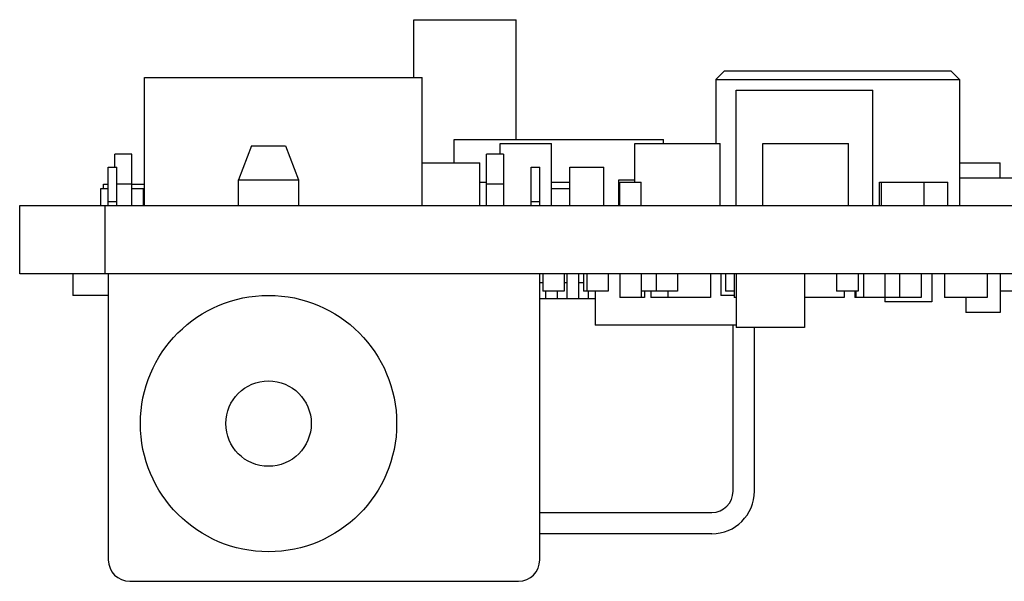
# Model space of a CAD drawing. Header units: millimetres. Extents: x 440 to 595, y -43 to 361.
# Tile 1 of 47: x 458 to 481, y -35 to -21. Entities that reach past the tile are written whole.
import ezdxf

# ---------------------------------------------------------------- set-up
doc = ezdxf.new("R2010")
doc.units = ezdxf.units.MM
doc.header["$LTSCALE"] = 16.335
doc.layers.get('0').update_dxf_attribs({"linetype": 'CONTINUOUS'})

msp = doc.modelspace()

# ---------------------------------------------------------------- linework, layer by layer
at = {"linetype": 'Continuous'}
for p, q in [((467.1466, -22.7172), (467.1466, -21.3672)), ((467.1466, -21.3672), (469.5466, -21.3672)), ((469.5466, -24.1672), (469.5466, -21.3672)), ((474.4216, -22.5672), (474.2216, -22.7672)), ((474.4216, -22.5672), (479.7216, -22.5672)), ((479.7216, -22.5672), (479.9216, -22.7672)), ((460.8466, -25.7172), (460.8466, -22.7172)), ((460.8466, -22.7172), (467.3466, -22.7172)), ((467.3466, -25.7172), (467.3466, -22.7172)), ((474.2216, -22.7672), (474.2216, -24.2672)), ((474.2216, -22.7672), (479.9216, -22.7672)), ((479.9216, -22.7672), (479.9216, -25.7172)), ((474.6966, -25.7172), (474.6966, -23.0172)), ((474.6966, -23.0172), (477.8966, -23.0172)), ((477.8966, -25.7172), (477.8966, -23.0172)), ((468.0966, -24.7172), (468.0966, -24.1672)), ((468.0966, -24.1672), (472.9966, -24.1672)), ((472.9966, -24.2672), (472.9966, -24.1672)), ((463.3466, -24.3172), (463.0466, -25.1172)), ((463.3466, -24.3172), (464.1466, -24.3172)), ((464.1466, -24.3172), (464.4466, -25.1172)), ((469.1716, -24.5172), (469.1716, -24.2672)), ((469.1716, -24.2672), (470.3716, -24.2672)), ((470.3716, -25.7172), (470.3716, -24.2672)), ((472.3216, -25.1672), (472.3216, -24.2672)), ((472.3216, -24.2672), (474.3216, -24.2672)), ((474.3216, -25.7172), (474.3216, -24.2672)), ((475.3216, -25.7172), (475.3216, -24.2672)), ((475.3216, -24.2672), (477.3216, -24.2672)), ((477.3216, -25.7172), (477.3216, -24.2672)), ((460.1466, -24.8172), (460.1466, -24.5172)), ((460.5466, -24.5172), (460.1466, -24.5172)), ((460.5466, -25.7172), (460.5466, -24.5172)), ((468.8466, -25.7172), (468.8466, -24.5172)), ((469.2466, -24.5172), (468.8466, -24.5172)), ((469.2466, -24.5172), (469.2466, -25.7172)), ((459.9966, -25.7172), (459.9966, -24.8172)), ((459.9966, -24.8172), (460.1966, -24.8172)), ((460.1966, -25.7172), (460.1966, -24.8172)), ((467.3466, -24.7172), (468.6966, -24.7172)), ((468.6966, -25.7172), (468.6966, -24.7172)), ((469.8966, -25.7172), (469.8966, -24.8172)), ((469.8966, -24.8172), (470.0966, -24.8172)), ((470.0966, -25.7172), (470.0966, -24.8172)), ((470.7966, -25.7172), (470.7966, -24.8172)), ((470.7966, -24.8172), (471.5966, -24.8172)), ((471.5966, -25.7172), (471.5966, -24.8172)), ((479.9216, -24.7172), (480.8716, -24.7172)), ((480.8716, -25.0672), (480.8716, -24.7172)), ((463.0466, -25.7172), (463.0466, -25.1172)), ((463.0466, -25.1172), (464.4466, -25.1172)), ((464.4466, -25.1172), (464.4466, -25.7172)), ((471.9466, -25.7172), (471.9466, -25.1172)), ((471.9466, -25.1172), (472.3216, -25.1172)), ((479.9216, -25.0672), (481.5966, -25.0672)), ((459.8216, -25.7172), (459.8216, -25.3172)), ((459.8216, -25.3172), (459.9966, -25.3172)), ((459.8816, -25.3172), (459.8816, -25.2172)), ((459.8816, -25.2172), (459.9966, -25.2172)), ((460.5466, -25.2172), (460.1966, -25.2172)), ((460.5466, -25.2172), (460.8466, -25.2172)), ((460.5466, -25.3172), (460.8216, -25.3172)), ((460.8216, -25.7172), (460.8216, -25.3172)), ((468.6966, -25.1672), (468.8466, -25.1672)), ((469.2466, -25.2172), (468.8466, -25.2172)), ((470.3716, -25.1672), (470.7966, -25.1672)), ((470.3716, -25.3172), (470.7966, -25.3172)), ((471.9716, -25.7172), (471.9716, -25.1672)), ((471.9716, -25.1672), (472.4716, -25.1672)), ((472.4716, -25.7172), (472.4716, -25.1672)), ((478.0466, -25.7172), (478.0466, -25.1672)), ((478.0466, -25.1672), (478.0966, -25.1672)), ((478.0966, -25.7172), (478.0966, -25.1672)), ((478.0966, -25.1672), (479.0966, -25.1672)), ((479.0966, -25.7172), (479.0966, -25.1672)), ((479.0966, -25.1672), (479.6466, -25.1672)), ((479.6466, -25.7172), (479.6466, -25.1672)), ((457.9216, -27.3172), (457.9216, -25.7172)), ((457.9216, -25.7172), (577.9216, -25.7172)), ((459.9216, -27.3172), (459.9216, -25.7172)), ((459.9966, -25.6172), (460.1966, -25.6172)), ((469.8966, -25.6172), (470.0966, -25.6172)), ((577.9216, -27.3172), (457.9216, -27.3172)), ((459.1641, -27.3172), (459.1641, -27.8172)), ((459.9966, -27.3172), (459.9966, -34.0072)), ((470.0966, -34.0072), (470.0966, -27.3172)), ((470.1716, -27.3172), (470.1716, -27.7172)), ((470.6716, -27.3172), (470.6716, -27.7172)), ((470.7366, -27.8972), (470.7366, -27.3172)), ((471.0066, -27.3172), (471.0066, -27.8972)), ((471.1216, -27.3172), (471.1216, -27.7172)), ((471.1966, -27.3172), (471.1966, -27.7172)), ((471.6966, -27.3172), (471.6966, -27.7172)), ((471.9716, -27.3172), (471.9716, -27.8672)), ((472.4716, -27.3172), (472.4716, -27.8672)), ((472.8216, -27.3172), (472.8216, -27.7172)), ((473.3216, -27.3172), (473.3216, -27.7172)), ((474.0966, -27.3172), (474.0966, -27.8672)), ((474.3391, -27.3172), (474.3391, -27.8172)), ((474.4466, -27.3172), (474.4466, -27.7172)), ((474.6466, -27.3172), (474.6466, -27.8672)), ((474.6966, -27.3172), (474.6966, -28.5672)), ((476.2966, -27.3172), (476.2966, -28.5672)), ((477.0466, -27.3172), (477.0466, -27.7172)), ((477.5466, -27.3172), (477.5466, -27.7172)), ((477.6716, -27.3172), (477.6716, -27.8672)), ((478.1716, -27.3172), (478.1716, -27.8672)), ((478.5216, -27.3172), (478.5216, -27.8672)), ((479.0216, -27.3172), (479.0216, -27.8672)), ((479.2716, -27.3172), (479.2716, -27.9672)), ((479.5716, -27.3172), (479.5716, -27.8672)), ((480.5716, -27.3172), (480.5716, -27.8672)), ((480.8716, -27.3172), (480.8716, -28.2172)), ((470.0966, -27.5172), (470.1716, -27.5172)), ((470.6716, -27.5172), (470.7366, -27.5172)), ((471.0066, -27.5172), (471.1216, -27.5172)), ((459.9966, -27.8172), (459.1641, -27.8172)), ((470.6716, -27.7172), (470.1716, -27.7172)), ((470.2366, -27.8972), (470.2366, -27.7172)), ((470.5066, -27.7172), (470.5066, -27.8972)), ((471.6966, -27.7172), (471.1216, -27.7172)), ((471.2366, -27.8972), (471.2366, -27.7172)), ((471.3916, -27.7172), (471.3916, -28.5172)), ((472.5466, -27.8672), (471.9716, -27.8672)), ((473.3216, -27.7172), (472.4716, -27.7172)), ((472.5466, -27.7172), (472.5466, -27.8672)), ((472.6966, -27.7172), (472.6966, -27.8672)), ((474.0966, -27.8672), (472.6966, -27.8672)), ((473.0966, -27.7172), (473.0966, -27.8672)), ((474.6466, -27.8172), (474.3391, -27.8172)), ((474.6466, -27.7172), (474.4466, -27.7172)), ((474.6966, -27.8672), (474.6466, -27.8672)), ((477.2216, -27.8672), (476.2966, -27.8672)), ((477.5466, -27.7172), (477.0466, -27.7172)), ((477.2216, -27.7172), (477.2216, -27.8672)), ((477.4716, -27.7172), (477.4716, -27.8672)), ((479.0216, -27.8672), (477.4716, -27.8672)), ((477.4966, -27.7172), (477.4966, -27.8672)), ((478.1716, -27.8672), (478.1716, -27.9672)), ((480.5716, -27.8672), (479.5716, -27.8672)), ((480.0716, -27.8672), (480.0716, -28.2172)), ((481.2466, -27.7172), (480.8716, -27.7172)), ((471.3916, -27.8972), (470.0966, -27.8972)), ((479.2716, -27.9672), (478.1716, -27.9672)), ((480.8716, -28.2172), (480.0716, -28.2172)), ((474.6966, -28.5172), (471.3916, -28.5172)), ((474.6216, -32.3972), (474.6216, -28.5172)), ((476.2966, -28.5672), (474.6966, -28.5672)), ((475.1216, -32.3972), (475.1216, -28.5672)), ((470.0966, -32.8972), (474.1216, -32.8972)), ((474.1216, -33.3972), (470.0966, -33.3972)), ((460.4966, -34.5072), (469.5966, -34.5072))]:
    msp.add_line(p, q, dxfattribs=at)
for radius in [3, 1]:
    msp.add_circle((463.7466, -30.8172), radius, dxfattribs=at)
for centre, radius, start, end in [((474.1216, -32.3972), 1, 270, 360), ((474.1216, -32.3972), 0.5, 270, 360), ((460.4966, -34.0072), 0.5, 180, 270), ((469.5966, -34.0072), 0.5, 270, 360)]:
    msp.add_arc(centre, radius, start, end, dxfattribs=at)

doc.saveas('drawing.dxf')
